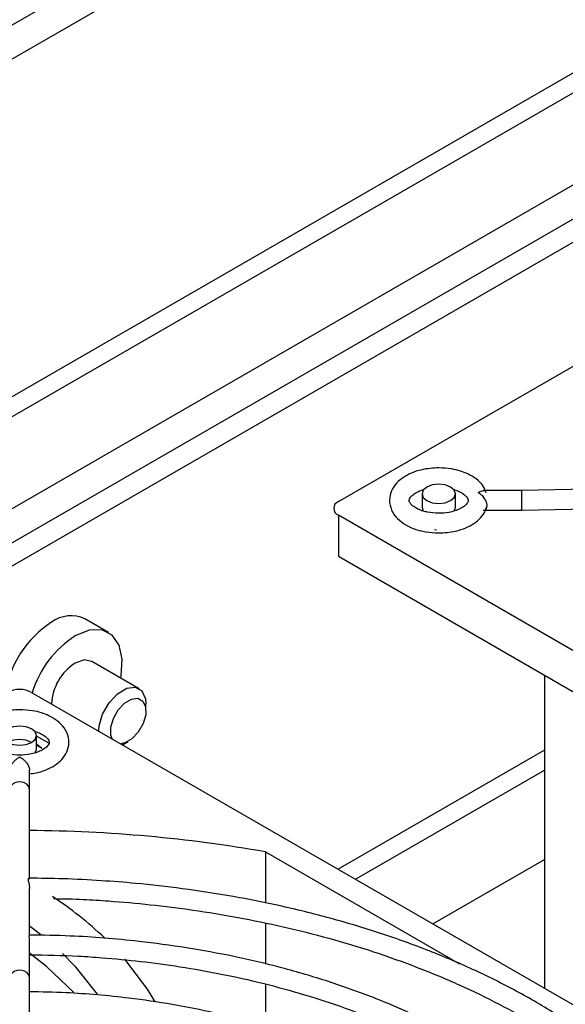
# Model space of a CAD drawing. Header units: millimetres. Extents: x 0 to 423, y 0 to 297.
# Tile 26 of 41: x 353.66 to 360.2, y 175.01 to 186.81. Entities that reach past the tile are written whole.
import ezdxf

# ---------------------------------------------------------------- set-up
doc = ezdxf.new("R2010")
doc.units = ezdxf.units.MM
doc.layers.add('实线', color=2, linetype='Continuous', lineweight=25)

msp = doc.modelspace()

# ---------------------------------------------------------------- linework, layer by layer
at = {"layer": '实线', "color": 2, "linetype": 'Continuous', "lineweight": 25, "true_color": 0xffff00}
for p, q in [((372.5714, 197.7187), (334.5291, 175.7573)), ((372.925, 197.5146), (334.8826, 175.5532)), ((373.6321, 193.8787), (334.1755, 171.1009)), ((373.7363, 193.6983), (334.2797, 170.9205)), ((370.6622, 190.8193), (339.2667, 172.6951)), ((339.6203, 172.4909), (370.6622, 190.4111)), ((370.6198, 190.1089), (339.8608, 172.3521)), ((357.4818, 181.0385), (370.2097, 188.3862)), ((363.7497, 181.2672), (359.6745, 181.171)), ((359.6745, 181.171), (359.2175, 181.171)), ((358.4839, 181.1317), (358.4839, 180.9684)), ((358.8839, 180.9684), (358.8839, 181.1317)), ((358.4839, 180.9684), (358.4988, 180.9246)), ((358.8687, 180.9243), (358.8839, 180.9684)), ((359.2174, 180.9352), (359.6773, 180.9352)), ((359.6773, 180.9352), (361.5981, 180.9806)), ((370.2097, 173.5276), (357.4818, 180.8752)), ((357.4818, 180.8752), (357.4818, 180.3853)), ((358.6593, 180.6975), (358.6337, 180.6987)), ((357.4818, 180.3853), (360.4164, 178.6912)), ((354.728, 179.4696), (354.4452, 179.6329)), ((355.0937, 178.7966), (354.5281, 179.1232)), ((359.9511, 178.9598), (359.9511, 175.2411)), ((353.8048, 178.7526), (366.5327, 171.4049)), ((355.1766, 178.5318), (355.1766, 178.6135)), ((353.8634, 178.0702), (353.8634, 178.2335)), ((354.0133, 178.1423), (353.8634, 178.2288)), ((353.8634, 178.136), (353.9281, 178.0839)), ((353.8634, 178.1213), (353.9281, 178.0839)), ((354.9251, 178.1459), (354.8736, 178.1356)), ((354.8941, 178.1238), (354.9645, 178.1644)), ((353.8482, 178.026), (353.8634, 178.0702)), ((359.9511, 178.0604), (357.4775, 176.6324)), ((353.7813, 177.5822), (353.7813, 177.8215)), ((357.6858, 176.5121), (359.9511, 177.8199)), ((353.7813, 176.5139), (353.7813, 177.5822)), ((356.6084, 176.8401), (358.9332, 175.498)), ((356.6084, 176.8401), (356.6084, 176.2271)), ((358.6139, 175.9763), (359.9511, 176.7482)), ((353.7813, 175.8454), (353.7813, 176.401)), ((353.7813, 175.9535), (353.9118, 175.8526)), ((356.6084, 175.987), (356.6084, 175.4968)), ((353.7813, 175.3258), (353.7813, 175.7653)), ((353.7813, 175.1436), (353.7813, 175.3258)), ((356.6084, 175.2567), (356.6084, 174.746)), ((353.7813, 174.4631), (353.7813, 175.1436)), ((359.9511, 175.2411), (359.9513, 175.2043))]:
    msp.add_line(p, q, dxfattribs=at)
at = {"layer": '实线', "color": 2, "linetype": 'Continuous', "lineweight": 25, "true_color": 0xffff00, "flags": 128}
for points in [[(358.5424, 181.2134), (358.4991, 181.1759), (358.4839, 181.1317), (358.4991, 181.0876), (358.5424, 181.0501), (358.6073, 181.0251), (358.6839, 181.0163), (358.7604, 181.0251), (358.8253, 181.0501), (358.8686, 181.0876), (358.8839, 181.1317), (358.8686, 181.1759), (358.8253, 181.2134), (358.7604, 181.2384), (358.6839, 181.2472), (358.6073, 181.2384), (358.5424, 181.2134)], [(354.8745, 178.9232), (354.8796, 178.9498), (354.8922, 179.1512), (354.8547, 179.3194), (354.7703, 179.4394), (354.6467, 179.5005), (354.4948, 179.4972), (354.3281, 179.43)], [(354.5281, 179.1232), (354.4363, 179.141), (354.3281, 179.1034)], [(354.6109, 178.2872), (354.6158, 178.3505), (354.6571, 178.4925), (354.7344, 178.6281), (354.836, 178.7366), (354.9463, 178.8015), (355.0487, 178.8129), (355.1274, 178.7691), (355.1706, 178.6768), (355.1766, 178.6135)], [(354.7728, 178.1938), (354.7568, 178.2395), (354.756, 178.3346), (354.787, 178.4411), (354.845, 178.5428), (354.9211, 178.6242), (355.0039, 178.6728), (355.0807, 178.6814), (355.1397, 178.6486), (355.1721, 178.5793), (355.1729, 178.4842), (355.142, 178.3777), (355.084, 178.276), (355.0078, 178.1946), (354.9251, 178.1459), (354.9251, 178.1459)], [(353.522, 178.3151), (353.4786, 178.2777), (353.4634, 178.2335), (353.4786, 178.1893), (353.522, 178.1518), (353.5869, 178.1268), (353.6634, 178.118), (353.7399, 178.1268), (353.8048, 178.1518), (353.8482, 178.1893), (353.8634, 178.2335), (353.8482, 178.2777), (353.8048, 178.3151), (353.7399, 178.3402), (353.6634, 178.3489), (353.5869, 178.3402), (353.522, 178.3151)], [(354.3107, 175.157), (353.9901, 175.4615), (353.7813, 175.6269)], [(354.1743, 175.6222), (354.3241, 175.4691), (354.5906, 175.1364)], [(355.2873, 175.0418), (355.1947, 175.1948), (354.9214, 175.5561)]]:
    msp.add_lwpolyline(points, dxfattribs=at)
at = {"layer": '实线', "color": 2, "linetype": 'Continuous', "lineweight": 25, "true_color": 0xffff00}
for centre, radius, start, end in [((357.5128, 180.9569), 0.0873, 110.78342, 249.21658), ((354.2784, 179.278), 0.3921, 64.82419, 126.48627), ((354.7189, 178.5467), 1.2447, 122.77054, 171.38605), ((355.0046, 178.3827), 1.2468, 122.86222, 162.95885), ((354.6594, 178.5855), 0.6148, 122.60741, 177.36303), ((353.6634, 178.4796), 0.3074, 62.60967, 117.39033), ((353.6634, 177.8789), 0.3074, 62.6154, 117.38998), ((353.6828, 160.2445), 16.8515, 80.00192, 89.66514), ((351.4455, 172.3945), 4.7031, 46.57749, 56.30563)]:
    msp.add_arc(centre, radius, start, end, dxfattribs=at)
for centre, major_axis, ratio, start_param, end_param in [((359.6759, 181.0531), (-0.0014, 0.1179), 0.0083447, 0.0000985, 3.1416912), ((353.6634, 177.5822), (0.1179, 0), 0.8248867, 0, 3.1415927), ((353.6634, 175.3258), (0.1179, 0), 0.8248867, 0, 3.1415927)]:
    msp.add_ellipse(centre, major_axis=major_axis, ratio=ratio, start_param=start_param, end_param=end_param, dxfattribs=at)
for points, knots in [([(358.6839, 181.4431), (358.6161, 181.4391), (358.5225, 181.4335), (358.3986, 181.3984), (358.306, 181.3597), (358.2141, 181.2985), (358.1405, 181.2187), (358.0934, 181.1151), (358.0916, 180.9934), (358.1433, 180.8805), (358.2289, 180.7948), (358.325, 180.7373), (358.4258, 180.6985), (358.5425, 180.6697), (358.6324, 180.6655), (358.6839, 180.6631)], [0, 0, 0, 0, 0.1139383, 0.1573048, 0.2280973, 0.2991123, 0.3744793, 0.4534584, 0.5406981, 0.6316953, 0.7154571, 0.7904185, 0.8482918, 0.9132642, 1, 1, 1, 1]), ([(359.2515, 181.1448), (359.2416, 181.1723), (359.2183, 181.2365), (359.1378, 181.3111), (359.0429, 181.3689), (358.9419, 181.4076), (358.8253, 181.4365), (358.7353, 181.4407), (358.6839, 181.4431)], [0, 0, 0, 0, 0.1458803, 0.3401287, 0.5139685, 0.64818, 0.7988548, 1, 1, 1, 1]), ([(358.8622, 181.183), (358.8637, 181.1827), (358.89, 181.1761), (358.9338, 181.1578), (358.9856, 181.128), (359.0197, 181.0966), (359.0366, 181.0678), (359.0385, 181.051), (359.0333, 181.0278), (358.9995, 180.9875), (358.9425, 180.952), (358.8775, 180.926), (358.7935, 180.905), (358.6794, 180.8946), (358.5736, 180.9053), (358.4916, 180.9259), (358.4335, 180.9481), (358.3822, 180.9783), (358.348, 181.0096), (358.3311, 181.0384), (358.3292, 181.0552), (358.3345, 181.0784), (358.368, 181.1189), (358.4257, 181.1538), (358.4733, 181.1748), (358.5017, 181.1815), (358.5074, 181.1829)], [0, 0, 0, 0, 0.0022715, 0.0419682, 0.0804822, 0.1193931, 0.1601503, 0.2127021, 0.2676494, 0.3219826, 0.366907, 0.402734, 0.4407464, 0.4996624, 0.5650687, 0.5905571, 0.6302539, 0.6687678, 0.7076788, 0.7484359, 0.8009877, 0.855935, 0.9102682, 0.9551926, 0.9910197, 1, 1, 1, 1]), ([(359.1553, 181.1493), (359.172, 181.1575), (359.2022, 181.1723), (359.2311, 181.1724), (359.2414, 181.1649), (359.2432, 181.1636)], [0, 0, 0, 0, 0.5013907, 0.9081316, 1, 1, 1, 1]), ([(359.1553, 181.1493), (359.16, 181.1465), (359.1691, 181.1409), (359.1819, 181.1311), (359.1933, 181.1211), (359.2071, 181.1073), (359.2222, 181.0891), (359.237, 181.0661), (359.248, 181.0438), (359.2556, 181.0228), (359.2603, 181.0028), (359.2609, 180.9909), (359.2612, 180.9851)], [0, 0, 0, 0, 0.0919218, 0.1770835, 0.2555279, 0.32731, 0.4689957, 0.5965835, 0.7053334, 0.8077571, 0.9053898, 1, 1, 1, 1]), ([(358.6839, 180.6631), (358.7516, 180.6671), (358.8452, 180.6727), (358.9691, 180.7078), (359.0619, 180.7465), (359.1529, 180.8079), (359.2232, 180.8795), (359.2448, 180.938), (359.2543, 180.9636)], [0, 0, 0, 0, 0.2629753, 0.3630675, 0.5264603, 0.6903665, 0.8643173, 1, 1, 1, 1]), ([(359.2457, 180.9443), (359.2464, 180.9447), (359.2504, 180.9471), (359.2554, 180.9553), (359.2604, 180.9684), (359.2609, 180.9796), (359.2612, 180.9851)], [0, 0, 0, 0, 0.0608407, 0.3874316, 0.6985859, 1, 1, 1, 1]), ([(353.6634, 178.5449), (353.5956, 178.5408), (353.5021, 178.5352), (353.3781, 178.5001), (353.2855, 178.4614), (353.1936, 178.4003), (353.12, 178.3204), (353.0729, 178.2169), (353.0711, 178.0952), (353.1228, 177.9823), (353.2085, 177.8966), (353.3045, 177.8389), (353.4055, 177.8009), (353.484, 177.7788), (353.5339, 177.7754), (353.5455, 177.7746)], [0, 0, 0, 0, 0.1221242, 0.1686064, 0.244485, 0.3206021, 0.4013838, 0.4860373, 0.5795446, 0.6770796, 0.7668593, 0.8472063, 0.9092375, 0.9788779, 1, 1, 1, 1]), ([(353.778, 177.7775), (353.8066, 177.7795), (353.8609, 177.7835), (353.9485, 177.8101), (354.0413, 177.8481), (354.1332, 177.9095), (354.2068, 177.9892), (354.2538, 178.0928), (354.2557, 178.2146), (354.204, 178.3274), (354.1183, 178.4132), (354.0223, 178.4706), (353.9215, 178.5094), (353.8048, 178.5382), (353.7148, 178.5424), (353.6634, 178.5449)], [0, 0, 0, 0, 0.0517541, 0.0981641, 0.1739249, 0.2499237, 0.33058, 0.4151019, 0.5084641, 0.6058476, 0.6954878, 0.77571, 0.8376449, 0.9071771, 1, 1, 1, 1]), ([(353.8418, 178.2848), (353.8432, 178.2844), (353.8696, 178.2779), (353.9134, 178.2595), (353.9652, 178.2298), (353.9992, 178.1983), (354.0162, 178.1696), (354.0181, 178.1527), (354.0129, 178.1296), (353.979, 178.0893), (353.922, 178.0537), (353.857, 178.0278), (353.773, 178.0067), (353.6589, 177.9964), (353.5532, 178.0071), (353.4711, 178.0277), (353.413, 178.0498), (353.3617, 178.08), (353.3275, 178.1113), (353.3106, 178.1401), (353.3087, 178.157), (353.314, 178.1801), (353.3476, 178.2206), (353.4053, 178.2555), (353.4529, 178.2765), (353.4813, 178.2833), (353.487, 178.2846)], [0, 0, 0, 0, 0.0022715, 0.0419682, 0.0804822, 0.1193931, 0.1601503, 0.2127021, 0.2676494, 0.3219826, 0.366907, 0.402734, 0.4407464, 0.4996624, 0.5650687, 0.5905571, 0.6302539, 0.6687678, 0.7076788, 0.7484359, 0.8009877, 0.855935, 0.9102682, 0.9551926, 0.9910197, 1, 1, 1, 1]), ([(353.5455, 177.8215), (353.5457, 177.8254), (353.546, 177.8333), (353.5486, 177.8459), (353.5528, 177.8588), (353.5585, 177.8721), (353.5657, 177.8854), (353.5784, 177.905), (353.5995, 177.9301), (353.6304, 177.958), (353.6521, 177.9718), (353.6634, 177.9789)], [0, 0, 0, 0, 0.0642957, 0.1291368, 0.1950884, 0.2626505, 0.3322367, 0.4041631, 0.5831621, 0.7822993, 1, 1, 1, 1]), ([(353.6634, 177.9789), (353.6684, 177.976), (353.6781, 177.9701), (353.6926, 177.9597), (353.7065, 177.9486), (353.7196, 177.9367), (353.7318, 177.9242), (353.7429, 177.9114), (353.7543, 177.8963), (353.7652, 177.8787), (353.7743, 177.8588), (353.7801, 177.8394), (353.7809, 177.8274), (353.7813, 177.8215)], [0, 0, 0, 0, 0.0957721, 0.188393, 0.2776473, 0.3633515, 0.445373, 0.523648, 0.5982015, 0.7045472, 0.806024, 0.9039338, 1, 1, 1, 1]), ([(353.774, 176.5255), (353.7735, 176.5257), (353.7706, 176.5271), (353.7651, 176.5179), (353.7651, 176.4972), (353.7713, 176.4679), (353.7792, 176.4355), (353.7805, 176.4118), (353.7811, 176.401)], [0, 0, 0, 0, 0.0399017, 0.2490932, 0.4509557, 0.6315741, 0.8314349, 1, 1, 1, 1]), ([(362.4122, 171.5829), (362.4078, 171.6734), (362.3961, 171.9142), (362.306, 172.289), (362.1547, 172.7034), (361.9515, 173.0957), (361.6965, 173.4763), (361.3909, 173.8427), (361.0373, 174.1926), (360.6381, 174.5241), (360.1962, 174.8354), (359.7145, 175.1245), (359.1966, 175.3898), (358.6462, 175.6297), (358.0678, 175.8429), (357.4669, 176.0279), (356.8507, 176.1834), (356.2318, 176.3081), (355.6318, 176.4008), (355.1033, 176.4604), (354.6263, 176.4978), (354.2003, 176.5203), (353.9104, 176.5234), (353.774, 176.5249)], [0, 0, 0, 0, 0.0343832, 0.0914644, 0.1436221, 0.1957811, 0.2479216, 0.3000268, 0.3520828, 0.4040787, 0.4560037, 0.5078409, 0.5595675, 0.6111484, 0.6625214, 0.7135759, 0.764099, 0.813628, 0.8609402, 0.9037714, 0.9347421, 0.9692755, 1, 1, 1, 1]), ([(354.0692, 176.2806), (354.1881, 176.2786), (354.4087, 176.2749), (354.7954, 176.249), (355.2347, 176.2104), (355.7515, 176.1453), (356.2841, 176.058), (356.8283, 175.9456), (357.3729, 175.8082), (357.9098, 175.646), (358.4324, 175.4595), (358.9351, 175.2497), (359.4133, 175.0178), (359.8628, 174.765), (360.2803, 174.4929), (360.6628, 174.2028), (361.0078, 173.8961), (361.3133, 173.5741), (361.5773, 173.2379), (361.7978, 172.888), (361.9739, 172.5247), (362.099, 172.1477), (362.1683, 171.8339), (362.1742, 171.6459), (362.176, 171.5884)], [0, 0, 0, 0, 0.0280307, 0.0519792, 0.0916945, 0.1327444, 0.1765948, 0.22215, 0.2689653, 0.3166876, 0.3650699, 0.4139354, 0.4631598, 0.5126601, 0.5623893, 0.6123349, 0.6625173, 0.7129993, 0.7638921, 0.8153635, 0.8676462, 0.9210392, 0.9758944, 1, 1, 1, 1]), ([(361.2354, 171.6107), (361.2227, 171.7329), (361.1968, 171.9829), (361.0842, 172.3553), (360.9205, 172.7254), (360.7024, 173.0845), (360.4336, 173.4301), (360.1163, 173.7597), (359.7531, 174.0712), (359.3471, 174.3625), (358.9016, 174.6318), (358.4202, 174.8773), (357.9073, 175.0973), (357.3679, 175.2903), (356.8085, 175.4548), (356.2389, 175.5894), (355.6661, 175.6945), (355.1458, 175.7648), (354.6806, 175.8085), (354.2424, 175.8373), (353.9412, 175.8415), (353.7767, 175.8437)], [0, 0, 0, 0, 0.0540007, 0.1104824, 0.1669685, 0.2234396, 0.27987, 0.3362367, 0.392523, 0.4487137, 0.5047855, 0.5607059, 0.6164223, 0.6718376, 0.7267687, 0.7808338, 0.8331008, 0.8843333, 0.9209209, 0.9568163, 1, 1, 1, 1]), ([(353.7812, 175.7653), (353.7812, 175.7658), (353.7819, 175.7775), (353.7794, 175.7994), (353.7782, 175.8266), (353.7792, 175.8431), (353.7816, 175.8474), (353.7812, 175.8455), (353.7812, 175.8454)], [0, 0, 0, 0, 0.0092163, 0.2310151, 0.4821091, 0.7348655, 0.9857552, 1, 1, 1, 1]), ([(353.7813, 175.6074), (353.9776, 175.6043), (354.2682, 175.5998), (354.712, 175.5692), (355.1185, 175.5303), (355.5957, 175.4657), (356.0859, 175.3789), (356.5848, 175.2676), (357.0813, 175.1318), (357.5677, 174.9718), (358.0375, 174.7885), (358.4852, 174.5831), (358.9063, 174.3567), (359.297, 174.111), (359.654, 173.8474), (359.9747, 173.5675), (360.2567, 173.2724), (360.4981, 172.9633), (360.6973, 172.6408), (360.8507, 172.3049), (360.9588, 171.9621), (360.9865, 171.7305), (361.0001, 171.6162)], [0, 0, 0, 0, 0.0529761, 0.0784171, 0.1205862, 0.16415, 0.2106587, 0.258941, 0.3085213, 0.3590236, 0.4101872, 0.4618291, 0.5138263, 0.5661056, 0.6186401, 0.6714483, 0.7246029, 0.7782432, 0.8325868, 0.8879431, 0.9447163, 1, 1, 1, 1]), ([(360.0503, 171.6336), (360.0488, 171.6679), (360.0417, 171.832), (359.9655, 172.1112), (359.8249, 172.4655), (359.6312, 172.7977), (359.3876, 173.1164), (359.0956, 173.419), (358.7584, 173.7031), (358.3793, 173.9666), (357.9622, 174.2076), (357.5112, 174.4242), (357.0315, 174.6146), (356.5295, 174.7773), (356.0151, 174.9107), (355.4952, 175.0149), (355.0212, 175.0847), (354.5958, 175.1282), (354.1983, 175.1567), (353.9258, 175.1609), (353.7791, 175.1631)], [0, 0, 0, 0, 0.0180601, 0.0863031, 0.1483337, 0.2103603, 0.2723304, 0.3342064, 0.3959616, 0.4575729, 0.5190003, 0.5801885, 0.6410345, 0.7013361, 0.7606673, 0.8179834, 0.8741294, 0.9142964, 0.9538345, 1, 1, 1, 1])]:
    msp.add_open_spline(points, degree=3, knots=knots, dxfattribs=at)

doc.saveas('drawing.dxf')
